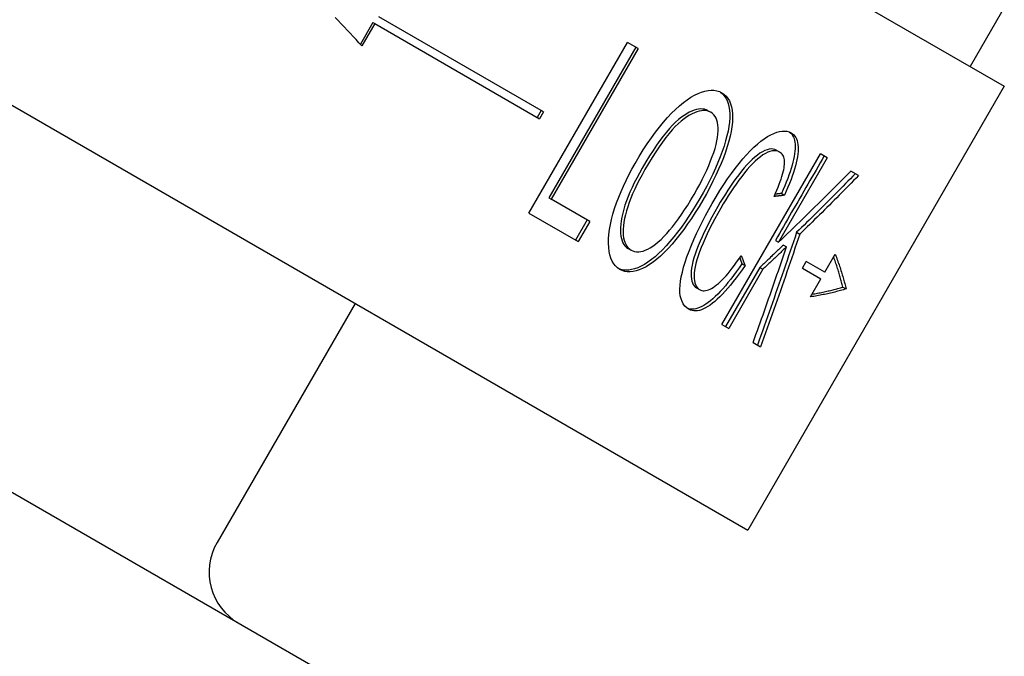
# Model space of a CAD drawing. Header units: millimetres. Extents: x 1123 to 3624, y 530 to 1459.
# Tile 4 of 22: x 1303 to 1328, y 956 to 973. Entities that reach past the tile are written whole.
import ezdxf

# ---------------------------------------------------------------- set-up
doc = ezdxf.new("R2010")
doc.units = ezdxf.units.MM
doc.layers.add('DETAIL', color=2, linetype='Continuous')

msp = doc.modelspace()

# ---------------------------------------------------------------- linework, layer by layer
at = {"layer": 'DETAIL'}
for p, q in [((1271.689, 1003.385), (1327.981, 970.885)), ((1265.189, 992.127), (1321.481, 959.627)), ((1266.942, 981.3), (1311.229, 955.731)), ((1316.295, 970.236), (1312.119, 972.647)), ((1327.914, 972.769), (1327.115, 971.385)), ((1311.971, 972.502), (1311.655, 971.953)), ((1312.019, 972.474), (1311.694, 971.911)), ((1311.971, 972.502), (1312.019, 972.474)), ((1312.019, 972.474), (1316.195, 970.063)), ((1315.928, 967.669), (1318.428, 971.999)), ((1318.635, 971.879), (1316.431, 968.06)), ((1318.699, 971.842), (1318.428, 971.999)), ((1318.699, 971.842), (1316.495, 968.023)), ((1327.981, 970.885), (1321.481, 959.627)), ((1316.235, 970.271), (1316.135, 970.098)), ((1316.295, 970.236), (1316.195, 970.063)), ((1320.468, 970.266), (1320.539, 970.225)), ((1320.823, 964.842), (1323.323, 969.172)), ((1322.211, 969.26), (1322.287, 969.216)), ((1323.493, 969.074), (1323.323, 969.172)), ((1323.493, 969.074), (1322.254, 966.929)), ((1324.282, 968.619), (1324.086, 968.732)), ((1322.328, 968.167), (1322.406, 968.122)), ((1316.431, 968.06), (1316.495, 968.023)), ((1317.472, 967.459), (1316.495, 968.023)), ((1315.928, 967.669), (1317.176, 966.948)), ((1317.405, 967.498), (1317.11, 966.986)), ((1317.472, 967.459), (1317.176, 966.948)), ((1322.716, 967.182), (1322.795, 967.136)), ((1322.176, 966.974), (1322.254, 966.929)), ((1322.382, 966.86), (1322.461, 966.814)), ((1318.447, 966.773), (1318.517, 966.733)), ((1323.431, 966.172), (1323.694, 966.627)), ((1321.33, 966.384), (1321.408, 966.34)), ((1322.861, 966.27), (1322.961, 966.443)), ((1323.431, 966.172), (1322.961, 966.443)), ((1321.781, 966.291), (1320.914, 964.79)), ((1321.86, 966.246), (1320.993, 964.744)), ((1321.781, 966.291), (1321.86, 966.246)), ((1322.861, 966.27), (1323.331, 965.999)), ((1323.069, 965.544), (1323.331, 965.999)), ((1320.179, 965.773), (1320.255, 965.729)), ((1323.885, 965.795), (1323.969, 965.746)), ((1311.522, 965.377), (1308.022, 959.315)), ((1320.823, 964.842), (1320.993, 964.744)), ((1321.613, 964.386), (1321.802, 964.277))]:
    msp.add_line(p, q, dxfattribs=at)
at = {"layer": 'DETAIL', "flags": 128}
for points in [[(1311.694, 971.911), (1311.619, 971.991), (1311.544, 972.07), (1311.469, 972.15), (1311.394, 972.23), (1311.318, 972.31), (1311.242, 972.39), (1311.166, 972.47), (1311.09, 972.551), (1311.013, 972.631)], [(1318.619, 968.927), (1318.722, 969.103), (1318.826, 969.27), (1318.929, 969.428), (1319.032, 969.578), (1319.134, 969.719), (1319.237, 969.852), (1319.339, 969.977), (1319.441, 970.092), (1319.542, 970.2), (1319.643, 970.298), (1319.743, 970.389), (1319.844, 970.471), (1319.942, 970.543), (1320.037, 970.607), (1320.13, 970.66), (1320.219, 970.705), (1320.305, 970.74), (1320.389, 970.765), (1320.469, 970.781), (1320.545, 970.787), (1320.619, 970.784), (1320.69, 970.771), (1320.757, 970.75), (1320.821, 970.718)], [(1320.784, 970.738), (1320.836, 970.695), (1320.882, 970.645), (1320.921, 970.587), (1320.954, 970.522), (1320.98, 970.449), (1320.999, 970.369), (1321.012, 970.28), (1321.018, 970.185), (1321.018, 970.084), (1321.011, 969.977), (1320.997, 969.866), (1320.977, 969.75), (1320.95, 969.628), (1320.916, 969.502), (1320.876, 969.37), (1320.829, 969.233), (1320.777, 969.093), (1320.72, 968.95), (1320.657, 968.805), (1320.589, 968.658), (1320.515, 968.508), (1320.437, 968.355), (1320.353, 968.2), (1320.264, 968.043)], [(1320.821, 970.718), (1320.878, 970.679), (1320.929, 970.632), (1320.973, 970.577), (1321.01, 970.513), (1321.04, 970.442), (1321.063, 970.363), (1321.079, 970.276), (1321.088, 970.181), (1321.09, 970.079), (1321.086, 969.972), (1321.074, 969.86), (1321.055, 969.742), (1321.03, 969.619), (1320.997, 969.491), (1320.958, 969.357), (1320.911, 969.218), (1320.859, 969.075), (1320.801, 968.929), (1320.737, 968.781), (1320.668, 968.63), (1320.594, 968.477), (1320.514, 968.321), (1320.428, 968.162), (1320.337, 968.001)], [(1320.468, 970.266), (1320.426, 970.287), (1320.381, 970.301), (1320.333, 970.309), (1320.283, 970.311), (1320.231, 970.307), (1320.175, 970.296), (1320.118, 970.279), (1320.058, 970.256), (1319.995, 970.226), (1319.93, 970.19), (1319.863, 970.148), (1319.793, 970.099), (1319.721, 970.043), (1319.647, 969.977), (1319.571, 969.902), (1319.493, 969.818), (1319.414, 969.725), (1319.332, 969.622), (1319.248, 969.511), (1319.163, 969.389), (1319.075, 969.259), (1318.986, 969.119), (1318.895, 968.971), (1318.802, 968.812)], [(1320.539, 970.225), (1320.496, 970.246), (1320.451, 970.261), (1320.403, 970.269), (1320.353, 970.271), (1320.3, 970.267), (1320.245, 970.256), (1320.187, 970.239), (1320.127, 970.216), (1320.065, 970.186), (1320, 970.15), (1319.932, 970.108), (1319.862, 970.059), (1319.79, 970.003), (1319.716, 969.937), (1319.64, 969.863), (1319.562, 969.779), (1319.482, 969.685), (1319.4, 969.583), (1319.317, 969.471), (1319.231, 969.35), (1319.144, 969.22), (1319.054, 969.08), (1318.963, 968.931), (1318.87, 968.773)], [(1320.115, 968.138), (1320.189, 968.269), (1320.258, 968.396), (1320.323, 968.521), (1320.383, 968.643), (1320.438, 968.762), (1320.489, 968.877), (1320.536, 968.991), (1320.578, 969.101), (1320.614, 969.207), (1320.646, 969.309), (1320.672, 969.407), (1320.693, 969.5), (1320.709, 969.589), (1320.719, 969.674), (1320.724, 969.754), (1320.724, 969.83), (1320.718, 969.901), (1320.708, 969.966), (1320.692, 970.024), (1320.672, 970.077), (1320.646, 970.123), (1320.615, 970.163), (1320.58, 970.197), (1320.539, 970.225)], [(1320.575, 967.916), (1320.673, 968.082), (1320.77, 968.24), (1320.868, 968.392), (1320.965, 968.536), (1321.062, 968.673), (1321.159, 968.804), (1321.256, 968.927), (1321.352, 969.043), (1321.448, 969.151), (1321.541, 969.25), (1321.633, 969.34), (1321.722, 969.421), (1321.81, 969.493), (1321.895, 969.556), (1321.979, 969.61), (1322.06, 969.655), (1322.138, 969.691), (1322.213, 969.719), (1322.283, 969.738), (1322.35, 969.749), (1322.412, 969.751), (1322.471, 969.744), (1322.525, 969.729), (1322.576, 969.705)], [(1322.536, 969.725), (1322.565, 969.699), (1322.591, 969.669), (1322.614, 969.636), (1322.633, 969.599), (1322.649, 969.559), (1322.661, 969.514), (1322.67, 969.467), (1322.675, 969.415), (1322.677, 969.36), (1322.676, 969.301), (1322.672, 969.239), (1322.664, 969.173), (1322.653, 969.104), (1322.639, 969.032), (1322.621, 968.958), (1322.601, 968.881), (1322.578, 968.801), (1322.551, 968.719), (1322.522, 968.634), (1322.489, 968.546), (1322.453, 968.455), (1322.415, 968.362), (1322.373, 968.266), (1322.328, 968.167)], [(1322.576, 969.705), (1322.61, 969.682), (1322.641, 969.655), (1322.668, 969.624), (1322.692, 969.589), (1322.711, 969.55), (1322.727, 969.507), (1322.74, 969.46), (1322.748, 969.409), (1322.753, 969.354), (1322.754, 969.295), (1322.752, 969.232), (1322.745, 969.165), (1322.736, 969.094), (1322.722, 969.021), (1322.706, 968.944), (1322.686, 968.865), (1322.663, 968.783), (1322.636, 968.697), (1322.606, 968.609), (1322.573, 968.518), (1322.536, 968.423), (1322.496, 968.326), (1322.452, 968.226), (1322.406, 968.122)], [(1322.211, 969.26), (1322.167, 969.28), (1322.121, 969.292), (1322.072, 969.296), (1322.02, 969.291), (1321.965, 969.277), (1321.908, 969.256), (1321.848, 969.225), (1321.786, 969.187), (1321.721, 969.14), (1321.656, 969.088), (1321.59, 969.029), (1321.524, 968.964), (1321.456, 968.893), (1321.388, 968.815), (1321.318, 968.731), (1321.248, 968.641), (1321.178, 968.546), (1321.11, 968.45), (1321.042, 968.352), (1320.975, 968.253), (1320.91, 968.152), (1320.845, 968.049), (1320.781, 967.944), (1320.719, 967.838)], [(1322.287, 969.216), (1322.243, 969.237), (1322.196, 969.248), (1322.147, 969.252), (1322.095, 969.247), (1322.04, 969.234), (1321.983, 969.212), (1321.923, 969.182), (1321.86, 969.143), (1321.796, 969.097), (1321.731, 969.045), (1321.665, 968.986), (1321.598, 968.921), (1321.53, 968.85), (1321.462, 968.772), (1321.393, 968.688), (1321.323, 968.598), (1321.253, 968.504), (1321.184, 968.407), (1321.116, 968.31), (1321.049, 968.21), (1320.984, 968.109), (1320.919, 968.006), (1320.856, 967.901), (1320.793, 967.795)], [(1322.148, 968.091), (1322.184, 968.173), (1322.217, 968.251), (1322.248, 968.326), (1322.275, 968.399), (1322.301, 968.468), (1322.323, 968.533), (1322.343, 968.596), (1322.361, 968.655), (1322.375, 968.712), (1322.387, 968.765), (1322.396, 968.814), (1322.403, 968.861), (1322.407, 968.905), (1322.408, 968.946), (1322.407, 968.985), (1322.404, 969.021), (1322.398, 969.054), (1322.389, 969.085), (1322.379, 969.113), (1322.365, 969.139), (1322.349, 969.162), (1322.331, 969.183), (1322.31, 969.201), (1322.287, 969.216)], [(1323.414, 969.12), (1323.363, 969.03), (1323.311, 968.941), (1323.26, 968.851), (1323.208, 968.762), (1323.156, 968.673), (1323.105, 968.583), (1323.053, 968.494), (1323.002, 968.405), (1322.95, 968.315), (1322.898, 968.226), (1322.847, 968.136), (1322.795, 968.047), (1322.744, 967.958), (1322.692, 967.868), (1322.64, 967.779), (1322.589, 967.689), (1322.537, 967.6), (1322.485, 967.511), (1322.434, 967.421), (1322.382, 967.332), (1322.331, 967.243), (1322.279, 967.153), (1322.227, 967.064), (1322.176, 966.974)], [(1318.235, 966.24), (1318.176, 966.28), (1318.123, 966.329), (1318.077, 966.386), (1318.038, 966.452), (1318.006, 966.526), (1317.98, 966.608), (1317.962, 966.699), (1317.95, 966.798), (1317.945, 966.904), (1317.947, 967.015), (1317.956, 967.13), (1317.971, 967.251), (1317.994, 967.377), (1318.023, 967.508), (1318.059, 967.643), (1318.102, 967.784), (1318.151, 967.927), (1318.205, 968.07), (1318.263, 968.213), (1318.325, 968.356), (1318.392, 968.499), (1318.463, 968.641), (1318.538, 968.784), (1318.619, 968.927)], [(1318.802, 968.812), (1318.729, 968.684), (1318.662, 968.558), (1318.599, 968.436), (1318.542, 968.316), (1318.49, 968.2), (1318.443, 968.087), (1318.401, 967.977), (1318.364, 967.871), (1318.333, 967.768), (1318.306, 967.667), (1318.285, 967.57), (1318.269, 967.477), (1318.257, 967.387), (1318.251, 967.304), (1318.249, 967.225), (1318.252, 967.153), (1318.26, 967.086), (1318.272, 967.024), (1318.289, 966.968), (1318.311, 966.918), (1318.338, 966.873), (1318.37, 966.834), (1318.406, 966.801), (1318.447, 966.773)], [(1318.87, 968.773), (1318.798, 968.644), (1318.73, 968.518), (1318.668, 968.396), (1318.61, 968.277), (1318.558, 968.161), (1318.511, 968.048), (1318.47, 967.938), (1318.433, 967.831), (1318.402, 967.728), (1318.375, 967.628), (1318.354, 967.531), (1318.337, 967.437), (1318.326, 967.347), (1318.32, 967.264), (1318.318, 967.185), (1318.321, 967.113), (1318.329, 967.046), (1318.342, 966.984), (1318.359, 966.928), (1318.381, 966.878), (1318.408, 966.833), (1318.44, 966.794), (1318.476, 966.76), (1318.517, 966.733)], [(1322.254, 966.929), (1322.332, 967.003), (1322.41, 967.078), (1322.487, 967.152), (1322.565, 967.227), (1322.642, 967.301), (1322.719, 967.376), (1322.796, 967.45), (1322.873, 967.525), (1322.95, 967.6), (1323.027, 967.675), (1323.103, 967.75), (1323.179, 967.825), (1323.256, 967.9), (1323.332, 967.976), (1323.408, 968.051), (1323.484, 968.126), (1323.559, 968.202), (1323.635, 968.277), (1323.71, 968.353), (1323.786, 968.429), (1323.861, 968.504), (1323.936, 968.58), (1324.011, 968.656), (1324.086, 968.732)], [(1324.201, 968.666), (1324.14, 968.603), (1324.079, 968.541), (1324.018, 968.478), (1323.957, 968.416), (1323.896, 968.354), (1323.835, 968.292), (1323.773, 968.23), (1323.712, 968.168), (1323.65, 968.106), (1323.589, 968.044), (1323.527, 967.982), (1323.465, 967.92), (1323.403, 967.858), (1323.341, 967.796), (1323.279, 967.735), (1323.217, 967.673), (1323.154, 967.611), (1323.092, 967.55), (1323.03, 967.488), (1322.967, 967.427), (1322.904, 967.366), (1322.842, 967.304), (1322.779, 967.243), (1322.716, 967.182)], [(1324.282, 968.619), (1324.221, 968.556), (1324.16, 968.494), (1324.099, 968.432), (1324.038, 968.369), (1323.977, 968.307), (1323.915, 968.245), (1323.854, 968.183), (1323.792, 968.121), (1323.731, 968.059), (1323.669, 967.997), (1323.607, 967.935), (1323.545, 967.873), (1323.483, 967.812), (1323.421, 967.75), (1323.359, 967.688), (1323.297, 967.627), (1323.234, 967.565), (1323.172, 967.504), (1323.109, 967.442), (1323.047, 967.381), (1322.984, 967.32), (1322.921, 967.258), (1322.858, 967.197), (1322.795, 967.136)], [(1318.517, 966.733), (1318.562, 966.711), (1318.609, 966.696), (1318.659, 966.688), (1318.711, 966.688), (1318.765, 966.695), (1318.821, 966.708), (1318.879, 966.729), (1318.94, 966.757), (1319.003, 966.792), (1319.068, 966.834), (1319.136, 966.884), (1319.206, 966.94), (1319.277, 967.003), (1319.349, 967.073), (1319.422, 967.15), (1319.496, 967.233), (1319.57, 967.323), (1319.646, 967.419), (1319.722, 967.522), (1319.799, 967.632), (1319.876, 967.749), (1319.955, 967.872), (1320.034, 968.002), (1320.115, 968.138)], [(1322.406, 968.122), (1322.395, 968.121), (1322.384, 968.12), (1322.374, 968.118), (1322.363, 968.117), (1322.352, 968.115), (1322.342, 968.114), (1322.331, 968.113), (1322.32, 968.111), (1322.309, 968.11), (1322.299, 968.109), (1322.288, 968.107), (1322.277, 968.106), (1322.266, 968.105), (1322.256, 968.104), (1322.245, 968.102), (1322.234, 968.101), (1322.223, 968.1), (1322.213, 968.098), (1322.202, 968.097), (1322.191, 968.096), (1322.18, 968.095), (1322.169, 968.093), (1322.158, 968.092), (1322.148, 968.091)], [(1322.328, 968.167), (1322.322, 968.166), (1322.315, 968.165), (1322.309, 968.164), (1322.302, 968.164), (1322.296, 968.163), (1322.29, 968.162), (1322.283, 968.161), (1322.277, 968.16), (1322.27, 968.159), (1322.264, 968.159), (1322.257, 968.158), (1322.251, 968.157), (1322.244, 968.156), (1322.238, 968.155), (1322.231, 968.155), (1322.225, 968.154), (1322.218, 968.153), (1322.212, 968.152), (1322.205, 968.151), (1322.199, 968.151), (1322.192, 968.15), (1322.186, 968.149), (1322.179, 968.148), (1322.173, 968.147)], [(1320.264, 968.043), (1320.171, 967.886), (1320.078, 967.734), (1319.984, 967.589), (1319.889, 967.449), (1319.794, 967.315), (1319.698, 967.187), (1319.601, 967.065), (1319.504, 966.948), (1319.406, 966.839), (1319.311, 966.738), (1319.217, 966.646), (1319.125, 966.563), (1319.034, 966.489), (1318.946, 966.425), (1318.858, 966.369), (1318.773, 966.322), (1318.689, 966.285), (1318.609, 966.256), (1318.532, 966.235), (1318.459, 966.223), (1318.389, 966.22), (1318.323, 966.225), (1318.26, 966.239), (1318.2, 966.262)], [(1320.337, 968.001), (1320.242, 967.84), (1320.146, 967.685), (1320.049, 967.536), (1319.952, 967.393), (1319.854, 967.256), (1319.756, 967.126), (1319.656, 967.001), (1319.556, 966.883), (1319.456, 966.772), (1319.359, 966.671), (1319.263, 966.58), (1319.169, 966.498), (1319.076, 966.425), (1318.986, 966.362), (1318.897, 966.308), (1318.809, 966.264), (1318.725, 966.23), (1318.644, 966.204), (1318.567, 966.187), (1318.493, 966.18), (1318.423, 966.181), (1318.357, 966.192), (1318.294, 966.211), (1318.235, 966.24)], [(1319.987, 965.228), (1319.931, 965.266), (1319.883, 965.312), (1319.842, 965.365), (1319.81, 965.426), (1319.784, 965.494), (1319.767, 965.569), (1319.757, 965.652), (1319.755, 965.743), (1319.761, 965.84), (1319.773, 965.944), (1319.792, 966.055), (1319.818, 966.172), (1319.85, 966.296), (1319.89, 966.426), (1319.936, 966.564), (1319.99, 966.707), (1320.049, 966.855), (1320.112, 967.003), (1320.179, 967.153), (1320.25, 967.304), (1320.325, 967.455), (1320.404, 967.608), (1320.488, 967.761), (1320.575, 967.916)], [(1320.719, 967.838), (1320.642, 967.701), (1320.568, 967.569), (1320.5, 967.439), (1320.435, 967.313), (1320.375, 967.19), (1320.319, 967.07), (1320.268, 966.954), (1320.22, 966.841), (1320.178, 966.732), (1320.141, 966.628), (1320.111, 966.531), (1320.085, 966.438), (1320.066, 966.351), (1320.052, 966.269), (1320.044, 966.193), (1320.042, 966.123), (1320.045, 966.058), (1320.051, 965.999), (1320.062, 965.946), (1320.077, 965.899), (1320.096, 965.859), (1320.12, 965.824), (1320.147, 965.796), (1320.179, 965.773)], [(1320.793, 967.795), (1320.716, 967.659), (1320.643, 967.526), (1320.574, 967.396), (1320.509, 967.27), (1320.449, 967.147), (1320.393, 967.027), (1320.342, 966.911), (1320.294, 966.798), (1320.252, 966.689), (1320.216, 966.586), (1320.185, 966.488), (1320.16, 966.395), (1320.141, 966.308), (1320.127, 966.226), (1320.119, 966.15), (1320.117, 966.079), (1320.12, 966.014), (1320.126, 965.956), (1320.137, 965.903), (1320.153, 965.856), (1320.172, 965.815), (1320.195, 965.781), (1320.223, 965.752), (1320.255, 965.729)], [(1322.716, 967.182), (1322.675, 967.062), (1322.635, 966.943), (1322.595, 966.823), (1322.554, 966.703), (1322.513, 966.584), (1322.472, 966.464), (1322.431, 966.345), (1322.39, 966.226), (1322.349, 966.106), (1322.308, 965.987), (1322.267, 965.868), (1322.225, 965.749), (1322.184, 965.63), (1322.142, 965.511), (1322.101, 965.392), (1322.059, 965.273), (1322.017, 965.154), (1321.975, 965.035), (1321.933, 964.917), (1321.89, 964.798), (1321.848, 964.679), (1321.806, 964.561), (1321.763, 964.443), (1321.721, 964.324)], [(1322.795, 967.136), (1322.755, 967.016), (1322.715, 966.896), (1322.674, 966.777), (1322.634, 966.657), (1322.593, 966.538), (1322.552, 966.418), (1322.512, 966.299), (1322.471, 966.179), (1322.43, 966.06), (1322.388, 965.941), (1322.347, 965.822), (1322.306, 965.702), (1322.264, 965.583), (1322.223, 965.464), (1322.181, 965.345), (1322.139, 965.226), (1322.098, 965.108), (1322.056, 964.989), (1322.014, 964.87), (1321.971, 964.751), (1321.929, 964.633), (1321.887, 964.514), (1321.844, 964.396), (1321.802, 964.277)], [(1322.382, 966.86), (1322.357, 966.836), (1322.332, 966.812), (1322.307, 966.789), (1322.282, 966.765), (1322.257, 966.741), (1322.232, 966.717), (1322.207, 966.694), (1322.182, 966.67), (1322.157, 966.646), (1322.132, 966.622), (1322.108, 966.599), (1322.083, 966.575), (1322.057, 966.551), (1322.032, 966.528), (1322.007, 966.504), (1321.982, 966.48), (1321.957, 966.457), (1321.932, 966.433), (1321.907, 966.409), (1321.882, 966.386), (1321.857, 966.362), (1321.832, 966.338), (1321.807, 966.315), (1321.781, 966.291)], [(1321.613, 964.386), (1321.649, 964.487), (1321.685, 964.588), (1321.721, 964.689), (1321.757, 964.79), (1321.792, 964.89), (1321.828, 964.991), (1321.864, 965.092), (1321.9, 965.193), (1321.935, 965.294), (1321.971, 965.395), (1322.006, 965.496), (1322.042, 965.598), (1322.077, 965.699), (1322.112, 965.8), (1322.147, 965.901), (1322.182, 966.003), (1322.217, 966.104), (1322.252, 966.205), (1322.287, 966.307), (1322.322, 966.408), (1322.357, 966.51), (1322.392, 966.611), (1322.426, 966.713), (1322.461, 966.814)], [(1322.461, 966.814), (1322.436, 966.79), (1322.411, 966.767), (1322.386, 966.743), (1322.361, 966.719), (1322.336, 966.695), (1322.311, 966.672), (1322.286, 966.648), (1322.262, 966.624), (1322.237, 966.601), (1322.212, 966.577), (1322.187, 966.553), (1322.161, 966.529), (1322.136, 966.506), (1322.111, 966.482), (1322.086, 966.458), (1322.061, 966.435), (1322.036, 966.411), (1322.011, 966.387), (1321.986, 966.364), (1321.961, 966.34), (1321.936, 966.317), (1321.91, 966.293), (1321.885, 966.269), (1321.86, 966.246)], [(1323.694, 966.627), (1323.708, 966.588), (1323.723, 966.55), (1323.737, 966.512), (1323.751, 966.473), (1323.764, 966.436), (1323.777, 966.398), (1323.79, 966.36), (1323.803, 966.323), (1323.816, 966.286), (1323.828, 966.248), (1323.84, 966.212), (1323.851, 966.175), (1323.863, 966.138), (1323.874, 966.102), (1323.884, 966.065), (1323.895, 966.029), (1323.905, 965.993), (1323.915, 965.957), (1323.925, 965.922), (1323.934, 965.886), (1323.943, 965.851), (1323.952, 965.816), (1323.961, 965.781), (1323.969, 965.746)], [(1321.33, 966.384), (1321.257, 966.279), (1321.185, 966.178), (1321.113, 966.083), (1321.044, 965.992), (1320.975, 965.907), (1320.908, 965.826), (1320.842, 965.75), (1320.778, 965.68), (1320.714, 965.614), (1320.652, 965.554), (1320.591, 965.498), (1320.531, 965.448), (1320.473, 965.402), (1320.416, 965.362), (1320.361, 965.327), (1320.308, 965.298), (1320.257, 965.274), (1320.207, 965.255), (1320.16, 965.241), (1320.114, 965.233), (1320.069, 965.23), (1320.027, 965.233), (1319.986, 965.241), (1319.947, 965.254)], [(1320.255, 965.729), (1320.283, 965.716), (1320.312, 965.706), (1320.343, 965.701), (1320.375, 965.701), (1320.409, 965.704), (1320.445, 965.712), (1320.481, 965.724), (1320.52, 965.741), (1320.559, 965.761), (1320.601, 965.786), (1320.643, 965.816), (1320.688, 965.849), (1320.733, 965.887), (1320.78, 965.929), (1320.828, 965.975), (1320.877, 966.026), (1320.927, 966.082), (1320.978, 966.141), (1321.031, 966.205), (1321.084, 966.273), (1321.139, 966.346), (1321.195, 966.423), (1321.253, 966.504), (1321.311, 966.589)], [(1321.273, 966.534), (1321.276, 966.527), (1321.278, 966.521), (1321.28, 966.515), (1321.283, 966.509), (1321.285, 966.502), (1321.288, 966.496), (1321.29, 966.49), (1321.292, 966.484), (1321.295, 966.478), (1321.297, 966.471), (1321.3, 966.465), (1321.302, 966.459), (1321.304, 966.453), (1321.307, 966.446), (1321.309, 966.44), (1321.312, 966.434), (1321.314, 966.428), (1321.316, 966.422), (1321.319, 966.415), (1321.321, 966.409), (1321.323, 966.403), (1321.326, 966.397), (1321.328, 966.391), (1321.33, 966.384)], [(1321.311, 966.589), (1321.315, 966.579), (1321.319, 966.568), (1321.323, 966.558), (1321.327, 966.547), (1321.332, 966.537), (1321.336, 966.527), (1321.34, 966.516), (1321.344, 966.506), (1321.348, 966.495), (1321.352, 966.485), (1321.356, 966.474), (1321.36, 966.464), (1321.364, 966.454), (1321.368, 966.443), (1321.372, 966.433), (1321.376, 966.422), (1321.38, 966.412), (1321.384, 966.402), (1321.388, 966.391), (1321.392, 966.381), (1321.396, 966.371), (1321.4, 966.36), (1321.404, 966.35), (1321.408, 966.34)], [(1323.885, 965.795), (1323.878, 965.825), (1323.87, 965.856), (1323.863, 965.886), (1323.855, 965.917), (1323.847, 965.948), (1323.839, 965.979), (1323.83, 966.01), (1323.821, 966.041), (1323.813, 966.073), (1323.804, 966.104), (1323.794, 966.136), (1323.785, 966.168), (1323.775, 966.2), (1323.765, 966.232), (1323.755, 966.264), (1323.745, 966.296), (1323.734, 966.329), (1323.723, 966.361), (1323.712, 966.394), (1323.701, 966.426), (1323.69, 966.459), (1323.678, 966.492), (1323.666, 966.525), (1323.654, 966.559)], [(1321.408, 966.34), (1321.331, 966.23), (1321.256, 966.126), (1321.182, 966.027), (1321.11, 965.933), (1321.039, 965.845), (1320.969, 965.763), (1320.901, 965.686), (1320.834, 965.614), (1320.769, 965.547), (1320.704, 965.486), (1320.642, 965.431), (1320.58, 965.381), (1320.52, 965.336), (1320.462, 965.298), (1320.406, 965.265), (1320.352, 965.238), (1320.3, 965.216), (1320.249, 965.201), (1320.201, 965.191), (1320.154, 965.187), (1320.11, 965.188), (1320.067, 965.196), (1320.026, 965.209), (1319.987, 965.228)], [(1323.969, 965.746), (1323.935, 965.736), (1323.9, 965.726), (1323.865, 965.716), (1323.83, 965.706), (1323.795, 965.696), (1323.759, 965.687), (1323.723, 965.678), (1323.687, 965.668), (1323.65, 965.659), (1323.613, 965.651), (1323.576, 965.642), (1323.539, 965.633), (1323.501, 965.625), (1323.463, 965.617), (1323.425, 965.609), (1323.386, 965.601), (1323.348, 965.593), (1323.309, 965.586), (1323.269, 965.579), (1323.23, 965.571), (1323.19, 965.564), (1323.15, 965.557), (1323.109, 965.551), (1323.069, 965.544)], [(1323.108, 965.612), (1323.143, 965.618), (1323.177, 965.625), (1323.212, 965.631), (1323.246, 965.638), (1323.28, 965.644), (1323.313, 965.651), (1323.347, 965.658), (1323.38, 965.665), (1323.413, 965.672), (1323.446, 965.68), (1323.479, 965.687), (1323.512, 965.695), (1323.544, 965.702), (1323.576, 965.71), (1323.608, 965.718), (1323.639, 965.726), (1323.671, 965.734), (1323.702, 965.742), (1323.733, 965.751), (1323.764, 965.759), (1323.794, 965.768), (1323.825, 965.777), (1323.855, 965.786), (1323.885, 965.795)]]:
    msp.add_lwpolyline(points, dxfattribs=at)
at = {"layer": 'DETAIL'}
msp.add_arc((1309.321, 958.565), 1.5, 150, 240, dxfattribs=at)

doc.saveas('drawing.dxf')
